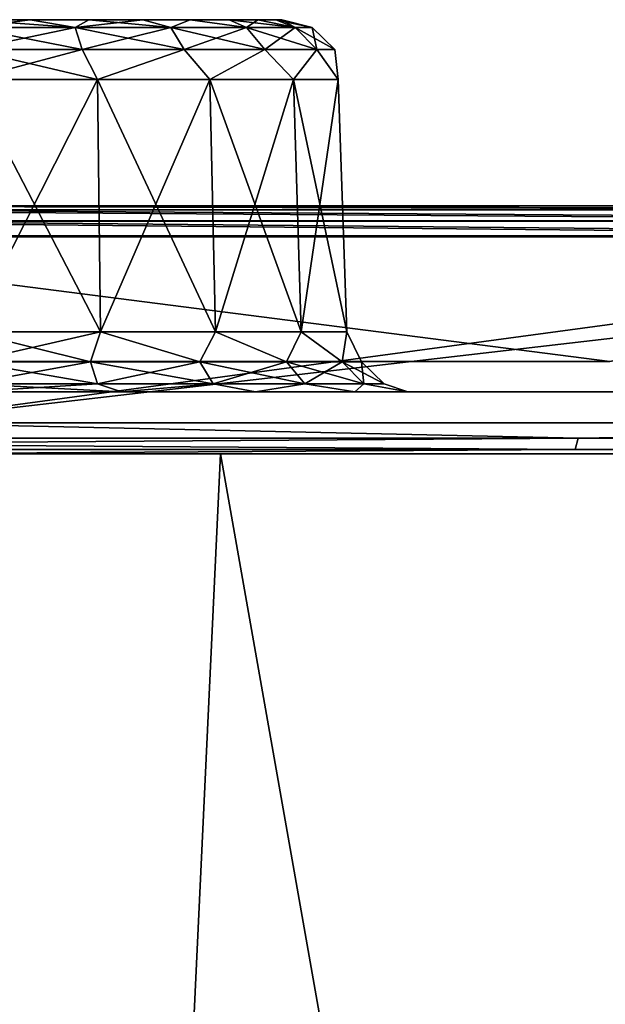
# Model space of a CAD drawing. Header units: millimetres. Extents: x -125 to 125, y -51 to 12.
# Tile 44 of 58: x 28.91 to 33.63, y 4.56 to 12.5. Entities that reach past the tile are written whole.
import ezdxf

# ---------------------------------------------------------------- set-up
doc = ezdxf.new("R2010")
doc.units = ezdxf.units.MM
doc.header["$LTSCALE"] = 65.185185
for name, color, linetype in [('1', 7, 'CONTINUOUS'), ('10', 7, 'CONTINUOUS'), ('117', 7, 'CONTINUOUS'), ('118', 7, 'CONTINUOUS'), ('2', 7, 'CONTINUOUS'), ('23', 7, 'CONTINUOUS'), ('3', 7, 'CONTINUOUS'), ('33', 7, 'CONTINUOUS'), ('34', 7, 'CONTINUOUS'), ('4', 7, 'CONTINUOUS'), ('44', 7, 'CONTINUOUS'), ('57', 7, 'CONTINUOUS'), ('79', 7, 'CONTINUOUS'), ('80', 7, 'CONTINUOUS'), ('83', 7, 'CONTINUOUS'), ('85', 7, 'CONTINUOUS'), ('92', 7, 'CONTINUOUS')]:
    doc.layers.add(name, color=color, linetype=linetype)

msp = doc.modelspace()

# ---------------------------------------------------------------- linework, layer by layer
at = {"layer": '1', "linetype": 'Continuous'}
for points in [[(27.4376, 11, -121.8512), (-40.7359, 11, -118.0725), (40.7359, 11, -118.0725), (27.4376, 11, -121.8512)], [(40.7359, 11, -118.0725), (-40.7359, 11, -118.0725), (0, 11, -117.6435), (40.7359, 11, -118.0725)], [(-27.382, 11, 121.6075), (40.6533, 11, 117.8366), (-40.6533, 11, 117.8366), (-27.382, 11, 121.6075)], [(-40.6533, 11, 117.8366), (40.6533, 11, 117.8366), (0, 11, 117.6435), (-40.6533, 11, 117.8366)], [(27.3821, 11, 121.6075), (40.6533, 11, 117.8366), (-27.382, 11, 121.6075), (27.3821, 11, 121.6075)], [(12.9906, 11, -116.9241), (40.7359, 11, -118.0725), (0, 11, -117.6435), (12.9906, 11, -116.9241)], [(0, 11, 117.6435), (40.6533, 11, 117.8366), (12.9907, 11, 116.9241), (0, 11, 117.6435)], [(25.8224, 11, -114.7746), (40.7359, 11, -118.0725), (12.9906, 11, -116.9241), (25.8224, 11, -114.7746)], [(40.6533, 11, 117.8366), (53.4265, 11, 112.6222), (12.9907, 11, 116.9241), (40.6533, 11, 117.8366)], [(12.9907, 11, 116.9241), (53.4265, 11, 112.6222), (25.8225, 11, 114.7746), (12.9907, 11, 116.9241)], [(38.3384, 11, -111.2212), (53.535, 11, -112.8474), (25.8224, 11, -114.7746), (38.3384, 11, -111.2212)], [(53.535, 11, -112.8474), (40.7359, 11, -118.0725), (25.8224, 11, -114.7746), (53.535, 11, -112.8474)], [(25.8225, 11, 114.7746), (53.4265, 11, 112.6222), (38.3385, 11, 111.2212), (25.8225, 11, 114.7746)]]:
    msp.add_3dface(points, dxfattribs=at)
at = {"layer": '10', "linetype": 'Continuous'}
for points in [[(28.5, 12.5, 28.3385), (28.5, 12.5, 33.3728), (28.991, 12.5, 33.3245), (28.5, 12.5, 28.3385)], [(28.991, 12.5, 28.3868), (28.5, 12.5, 28.3385), (28.991, 12.5, 33.3245), (28.991, 12.5, 28.3868)], [(29.4632, 12.5, 28.5301), (28.991, 12.5, 28.3868), (29.4632, 12.5, 33.1812), (29.4632, 12.5, 28.5301)], [(29.4632, 12.5, 33.1812), (28.991, 12.5, 28.3868), (28.991, 12.5, 33.3245), (29.4632, 12.5, 33.1812)], [(29.8984, 12.5, 28.7627), (29.4632, 12.5, 28.5301), (29.8984, 12.5, 32.9486), (29.8984, 12.5, 28.7627)], [(29.8984, 12.5, 32.9486), (29.4632, 12.5, 28.5301), (29.4632, 12.5, 33.1812), (29.8984, 12.5, 32.9486)], [(30.2799, 12.5, 32.6356), (29.8984, 12.5, 28.7627), (29.8984, 12.5, 32.9486), (30.2799, 12.5, 32.6356)], [(30.2799, 12.5, 29.0757), (29.8984, 12.5, 28.7627), (30.2799, 12.5, 32.6356), (30.2799, 12.5, 29.0757)], [(30.5929, 12.5, 32.2541), (30.2799, 12.5, 29.0757), (30.2799, 12.5, 32.6356), (30.5929, 12.5, 32.2541)], [(30.5929, 12.5, 29.4571), (30.2799, 12.5, 29.0757), (30.5929, 12.5, 32.2541), (30.5929, 12.5, 29.4571)], [(30.8255, 12.5, 31.8189), (30.5929, 12.5, 29.4571), (30.5929, 12.5, 32.2541), (30.8255, 12.5, 31.8189)], [(30.8255, 12.5, 29.8923), (30.5929, 12.5, 29.4571), (30.8255, 12.5, 31.8189), (30.8255, 12.5, 29.8923)], [(30.9688, 12.5, 31.3467), (30.8255, 12.5, 29.8923), (30.8255, 12.5, 31.8189), (30.9688, 12.5, 31.3467)], [(30.9688, 12.5, 30.3646), (30.8255, 12.5, 29.8923), (30.9688, 12.5, 31.3467), (30.9688, 12.5, 30.3646)], [(31.0172, 12.5, 30.8556), (30.9688, 12.5, 30.3646), (30.9688, 12.5, 31.3467), (31.0172, 12.5, 30.8556)]]:
    msp.add_3dface(points, dxfattribs=at)
at = {"layer": '117', "color": 1, "linetype": 'Continuous'}
for points in [[(27.6986, -51.02, 121.3553), (41.1118, -51.02, 117.491), (27.8151, 9, 121.866), (27.6986, -51.02, 121.3553)], [(27.8151, 9, 121.866), (41.1118, -51.02, 117.491), (41.2848, 9, 117.9854), (27.8151, 9, 121.866)]]:
    msp.add_3dface(points, dxfattribs=at)
at = {"layer": '118', "color": 1, "linetype": 'Continuous'}
for points in [[(30.5242, 9, -121.2158), (27.6986, -51.02, -121.3553), (16.9904, 9, -123.8399), (30.5242, 9, -121.2158)], [(41.1118, -51.02, -117.491), (27.6986, -51.02, -121.3553), (30.5242, 9, -121.2158), (41.1118, -51.02, -117.491)], [(43.6866, 9, -117.1174), (41.1118, -51.02, -117.491), (30.5242, 9, -121.2158), (43.6866, 9, -117.1174)]]:
    msp.add_3dface(points, dxfattribs=at)
at = {"layer": '2', "linetype": 'Continuous'}
for points in [[(-116.3253, 9.5, 13.5962), (117.1172, 9.5), (-117.1172, 9.5), (-116.3253, 9.5, 13.5962)], [(-117.1172, 9.5), (117.1172, 9.5), (116.3253, 9.5, -13.5962), (-117.1172, 9.5)], [(-116.3253, 9.5, -13.5962), (-117.1172, 9.5), (116.3253, 9.5, -13.5962), (-116.3253, 9.5, -13.5962)], [(-113.9603, 9.5, 27.0088), (116.3253, 9.5, 13.5962), (-116.3253, 9.5, 13.5962), (-113.9603, 9.5, 27.0088)], [(116.3253, 9.5, 13.5962), (117.1172, 9.5), (-116.3253, 9.5, 13.5962), (116.3253, 9.5, 13.5962)], [(-113.9603, 9.5, -27.0088), (-116.3253, 9.5, -13.5962), (113.9603, 9.5, -27.0088), (-113.9603, 9.5, -27.0088)], [(113.9603, 9.5, -27.0088), (-116.3253, 9.5, -13.5962), (116.3253, 9.5, -13.5962), (113.9603, 9.5, -27.0088)], [(-110.0542, 9.5, 40.0562), (113.9603, 9.5, 27.0088), (-113.9603, 9.5, 27.0088), (-110.0542, 9.5, 40.0562)], [(113.9603, 9.5, 27.0088), (116.3253, 9.5, 13.5962), (-113.9603, 9.5, 27.0088), (113.9603, 9.5, 27.0088)], [(110.0542, 9.5, -40.0562), (-113.9603, 9.5, -27.0088), (113.9603, 9.5, -27.0088), (110.0542, 9.5, -40.0562)], [(-110.0542, 9.5, -40.0562), (-113.9603, 9.5, -27.0088), (110.0542, 9.5, -40.0562), (-110.0542, 9.5, -40.0562)], [(110.0542, 9.5, 40.0562), (113.9603, 9.5, 27.0088), (-110.0542, 9.5, 40.0562), (110.0542, 9.5, 40.0562)], [(-104.6598, 9.5, 52.5619), (110.0542, 9.5, 40.0562), (-110.0542, 9.5, 40.0562), (-104.6598, 9.5, 52.5619)], [(104.6598, 9.5, -52.5619), (-110.0542, 9.5, -40.0562), (110.0542, 9.5, -40.0562), (104.6598, 9.5, -52.5619)], [(-104.6598, 9.5, -52.5619), (-110.0542, 9.5, -40.0562), (104.6598, 9.5, -52.5619), (-104.6598, 9.5, -52.5619)], [(104.6598, 9.5, 52.5619), (110.0542, 9.5, 40.0562), (-104.6598, 9.5, 52.5619), (104.6598, 9.5, 52.5619)], [(-97.8501, 9.5, 64.3568), (104.6598, 9.5, 52.5619), (-104.6598, 9.5, 52.5619), (-97.8501, 9.5, 64.3568)], [(97.8501, 9.5, -64.3568), (-104.6598, 9.5, -52.5619), (104.6598, 9.5, -52.5619), (97.8501, 9.5, -64.3568)], [(-97.8501, 9.5, -64.3568), (-104.6598, 9.5, -52.5619), (97.8501, 9.5, -64.3568), (-97.8501, 9.5, -64.3568)], [(97.8501, 9.5, 64.3568), (104.6598, 9.5, 52.5619), (-97.8501, 9.5, 64.3568), (97.8501, 9.5, 64.3568)], [(-89.7171, 9.5, 75.2814), (97.8501, 9.5, 64.3568), (-97.8501, 9.5, 64.3568), (-89.7171, 9.5, 75.2814)], [(89.7171, 9.5, -75.2814), (-97.8501, 9.5, -64.3568), (97.8501, 9.5, -64.3568), (89.7171, 9.5, -75.2814)], [(-89.7171, 9.5, -75.2814), (-97.8501, 9.5, -64.3568), (89.7171, 9.5, -75.2814), (-89.7171, 9.5, -75.2814)], [(89.7171, 9.5, 75.2814), (97.8501, 9.5, 64.3568), (-89.7171, 9.5, 75.2814), (89.7171, 9.5, 75.2814)], [(80.3708, 9.5, -85.1879), (-89.7171, 9.5, -75.2814), (89.7171, 9.5, -75.2814), (80.3708, 9.5, -85.1879)], [(-80.3708, 9.5, -85.1879), (-89.7171, 9.5, -75.2814), (80.3708, 9.5, -85.1879), (-80.3708, 9.5, -85.1879)], [(-80.3708, 9.5, 85.1879), (89.7171, 9.5, 75.2814), (-89.7171, 9.5, 75.2814), (-80.3708, 9.5, 85.1879)], [(69.9376, 9.5, -93.9423), (-80.3708, 9.5, -85.1879), (80.3708, 9.5, -85.1879), (69.9376, 9.5, -93.9423)], [(-69.9376, 9.5, -93.9423), (-80.3708, 9.5, -85.1879), (69.9376, 9.5, -93.9423), (-69.9376, 9.5, -93.9423)], [(-69.9376, 9.5, 93.9423), (80.3708, 9.5, 85.1879), (-80.3708, 9.5, 85.1879), (-69.9376, 9.5, 93.9423)], [(80.3708, 9.5, 85.1879), (89.7171, 9.5, 75.2814), (-80.3708, 9.5, 85.1879), (80.3708, 9.5, 85.1879)], [(-58.5587, 9.5, -101.4264), (-69.9376, 9.5, -93.9423), (58.5587, 9.5, -101.4264), (-58.5587, 9.5, -101.4264)], [(58.5587, 9.5, -101.4264), (-69.9376, 9.5, -93.9423), (69.9376, 9.5, -93.9423), (58.5587, 9.5, -101.4264)], [(69.9376, 9.5, 93.9423), (80.3708, 9.5, 85.1879), (-69.9376, 9.5, 93.9423), (69.9376, 9.5, 93.9423)], [(-58.5587, 9.5, 101.4264), (69.9376, 9.5, 93.9423), (-69.9376, 9.5, 93.9423), (-58.5587, 9.5, 101.4264)], [(46.3878, 9.5, -107.5389), (-58.5587, 9.5, -101.4264), (58.5587, 9.5, -101.4264), (46.3878, 9.5, -107.5389)], [(-46.3878, 9.5, -107.5389), (-58.5587, 9.5, -101.4264), (46.3878, 9.5, -107.5389), (-46.3878, 9.5, -107.5389)], [(58.5587, 9.5, 101.4264), (69.9376, 9.5, 93.9423), (-58.5587, 9.5, 101.4264), (58.5587, 9.5, 101.4264)], [(-46.3878, 9.5, 107.5389), (58.5587, 9.5, 101.4264), (-58.5587, 9.5, 101.4264), (-46.3878, 9.5, 107.5389)], [(33.5896, 9.5, -112.197), (-46.3878, 9.5, -107.5389), (46.3878, 9.5, -107.5389), (33.5896, 9.5, -112.197)], [(-33.5896, 9.5, -112.197), (-46.3878, 9.5, -107.5389), (33.5896, 9.5, -112.197), (-33.5896, 9.5, -112.197)], [(46.3878, 9.5, 107.5389), (58.5587, 9.5, 101.4264), (-46.3878, 9.5, 107.5389), (46.3878, 9.5, 107.5389)], [(-33.5896, 9.5, 112.197), (46.3878, 9.5, 107.5389), (-46.3878, 9.5, 107.5389), (-33.5896, 9.5, 112.197)], [(20.3372, 9.5, -115.3379), (-33.5896, 9.5, -112.197), (33.5896, 9.5, -112.197), (20.3372, 9.5, -115.3379)], [(-20.3372, 9.5, 115.3379), (33.5896, 9.5, 112.197), (-33.5896, 9.5, 112.197), (-20.3372, 9.5, 115.3379)], [(33.5896, 9.5, 112.197), (46.3878, 9.5, 107.5389), (-33.5896, 9.5, 112.197), (33.5896, 9.5, 112.197)], [(20.3372, 9.5, 115.3379), (33.5896, 9.5, 112.197), (-20.3372, 9.5, 115.3379), (20.3372, 9.5, 115.3379)]]:
    msp.add_3dface(points, dxfattribs=at)
at = {"layer": '23', "linetype": 'Continuous'}
for points in [[(29.5318, 12.0174, 33.6906), (28.5, 12.0174, 33.8725), (29.5561, 9.9826, 33.7573), (29.5318, 12.0174, 33.6906)], [(29.5561, 9.9826, 33.7573), (28.5, 12.0174, 33.8725), (28.5, 9.9826, 33.9436), (29.5561, 9.9826, 33.7573)], [(28.5, 9.9826, 27.7677), (29.5318, 12.0174, 28.0207), (29.5561, 9.9826, 27.954), (28.5, 9.9826, 27.7677)], [(28.5, 12.0174, 27.8388), (29.5318, 12.0174, 28.0207), (28.5, 9.9826, 27.7677), (28.5, 12.0174, 27.8388)], [(30.4392, 12.0174, 33.1667), (29.5318, 12.0174, 33.6906), (30.4849, 9.9826, 33.2211), (30.4392, 12.0174, 33.1667)], [(30.4849, 9.9826, 33.2211), (29.5318, 12.0174, 33.6906), (29.5561, 9.9826, 33.7573), (30.4849, 9.9826, 33.2211)], [(29.5318, 12.0174, 28.0207), (30.4392, 12.0174, 28.5446), (29.5561, 9.9826, 27.954), (29.5318, 12.0174, 28.0207)], [(29.5561, 9.9826, 27.954), (30.4392, 12.0174, 28.5446), (30.4849, 9.9826, 28.4902), (29.5561, 9.9826, 27.954)], [(31.1127, 12.0174, 32.3641), (30.4392, 12.0174, 33.1667), (31.1742, 9.9826, 32.3996), (31.1127, 12.0174, 32.3641)], [(31.1742, 9.9826, 32.3996), (30.4392, 12.0174, 33.1667), (30.4849, 9.9826, 33.2211), (31.1742, 9.9826, 32.3996)], [(30.4392, 12.0174, 28.5446), (31.1127, 12.0174, 29.3472), (30.4849, 9.9826, 28.4902), (30.4392, 12.0174, 28.5446)], [(30.4849, 9.9826, 28.4902), (31.1127, 12.0174, 29.3472), (31.1742, 9.9826, 29.3117), (30.4849, 9.9826, 28.4902)], [(31.541, 9.9826, 31.3919), (31.1127, 12.0174, 32.3641), (31.1742, 9.9826, 32.3996), (31.541, 9.9826, 31.3919)], [(31.471, 12.0174, 31.3795), (31.1127, 12.0174, 32.3641), (31.541, 9.9826, 31.3919), (31.471, 12.0174, 31.3795)], [(31.1127, 12.0174, 29.3472), (31.471, 12.0174, 30.3318), (31.1742, 9.9826, 29.3117), (31.1127, 12.0174, 29.3472)], [(31.1742, 9.9826, 29.3117), (31.471, 12.0174, 30.3318), (31.541, 9.9826, 30.3194), (31.1742, 9.9826, 29.3117)], [(31.541, 9.9826, 30.3194), (31.471, 12.0174, 31.3795), (31.541, 9.9826, 31.3919), (31.541, 9.9826, 30.3194)], [(31.471, 12.0174, 30.3318), (31.471, 12.0174, 31.3795), (31.541, 9.9826, 30.3194), (31.471, 12.0174, 30.3318)]]:
    msp.add_3dface(points, dxfattribs=at)
at = {"layer": '3', "linetype": 'Continuous'}
for points in [[(27.4376, 11, -121.8512), (40.7359, 11, -118.0725), (27.7933, 9.25, -121.7706), (27.4376, 11, -121.8512)], [(27.7933, 9.25, -121.7706), (40.7359, 11, -118.0725), (41.2526, 9.25, -117.893), (27.7933, 9.25, -121.7706)]]:
    msp.add_3dface(points, dxfattribs=at)
at = {"layer": '33', "linetype": 'Continuous'}
for points in [[(20.3806, 9.7435, -115.584), (33.6613, 9.7435, -112.4364), (25.7614, 10.7565, -114.5322), (20.3806, 9.7435, -115.584)], [(25.7614, 10.7565, -114.5322), (33.6613, 9.7435, -112.4364), (38.2479, 10.7565, -110.9881), (25.7614, 10.7565, -114.5322)]]:
    msp.add_3dface(points, dxfattribs=at)
at = {"layer": '34', "linetype": 'Continuous'}
for points in [[(20.3806, 9.7435, 115.584), (25.7614, 10.7565, 114.5322), (33.6613, 9.7435, 112.4364), (20.3806, 9.7435, 115.584)], [(25.7614, 10.7565, 114.5322), (38.2479, 10.7565, 110.9881), (33.6613, 9.7435, 112.4364), (25.7614, 10.7565, 114.5322)]]:
    msp.add_3dface(points, dxfattribs=at)
at = {"layer": '4', "linetype": 'Continuous'}
for points in [[(27.4335, 10.75, 121.8521), (27.7933, 9.25, 121.7706), (40.7298, 10.75, 118.0746), (27.4335, 10.75, 121.8521)], [(27.7933, 9.25, 121.7706), (41.2526, 9.25, 117.893), (40.7298, 10.75, 118.0746), (27.7933, 9.25, 121.7706)]]:
    msp.add_3dface(points, dxfattribs=at)
at = {"layer": '44', "linetype": 'Continuous'}
for points in [[(28.5, 12.436, 28.0938), (28.991, 12.5, 28.3868), (29.3535, 12.436, 28.2289), (28.5, 12.436, 28.0938)], [(28.5, 12.5, 33.3728), (28.5, 12.436, 33.6175), (29.3535, 12.436, 33.4823), (28.5, 12.5, 33.3728)], [(28.5, 12.5, 28.3385), (28.991, 12.5, 28.3868), (28.5, 12.436, 28.0938), (28.5, 12.5, 28.3385)], [(28.991, 12.5, 33.3245), (28.5, 12.5, 33.3728), (29.3535, 12.436, 33.4823), (28.991, 12.5, 33.3245)], [(29.4632, 12.5, 33.1812), (28.991, 12.5, 33.3245), (29.3535, 12.436, 33.4823), (29.4632, 12.5, 33.1812)], [(28.991, 12.5, 28.3868), (29.4632, 12.5, 28.5301), (29.3535, 12.436, 28.2289), (28.991, 12.5, 28.3868)], [(29.3535, 12.436, 28.2289), (29.8984, 12.5, 28.7627), (30.1234, 12.436, 28.6212), (29.3535, 12.436, 28.2289)], [(30.1234, 12.436, 33.0901), (29.4632, 12.5, 33.1812), (29.3535, 12.436, 33.4823), (30.1234, 12.436, 33.0901)], [(29.4632, 12.5, 28.5301), (29.8984, 12.5, 28.7627), (29.3535, 12.436, 28.2289), (29.4632, 12.5, 28.5301)], [(29.8984, 12.5, 32.9486), (29.4632, 12.5, 33.1812), (30.1234, 12.436, 33.0901), (29.8984, 12.5, 32.9486)], [(29.8984, 12.5, 28.7627), (30.2799, 12.5, 29.0757), (30.1234, 12.436, 28.6212), (29.8984, 12.5, 28.7627)], [(30.2799, 12.5, 32.6356), (29.8984, 12.5, 32.9486), (30.1234, 12.436, 33.0901), (30.2799, 12.5, 32.6356)], [(30.1234, 12.436, 28.6212), (30.2799, 12.5, 29.0757), (30.7344, 12.436, 29.2323), (30.1234, 12.436, 28.6212)], [(30.7344, 12.436, 32.479), (30.2799, 12.5, 32.6356), (30.1234, 12.436, 33.0901), (30.7344, 12.436, 32.479)], [(30.2799, 12.5, 29.0757), (30.5929, 12.5, 29.4571), (30.7344, 12.436, 29.2323), (30.2799, 12.5, 29.0757)], [(30.5929, 12.5, 32.2541), (30.2799, 12.5, 32.6356), (30.7344, 12.436, 32.479), (30.5929, 12.5, 32.2541)], [(30.5929, 12.5, 29.4571), (30.8255, 12.5, 29.8923), (30.7344, 12.436, 29.2323), (30.5929, 12.5, 29.4571)], [(30.8255, 12.5, 31.8189), (30.5929, 12.5, 32.2541), (31.1267, 12.436, 31.7091), (30.8255, 12.5, 31.8189)], [(31.1267, 12.436, 31.7091), (30.5929, 12.5, 32.2541), (30.7344, 12.436, 32.479), (31.1267, 12.436, 31.7091)], [(30.7344, 12.436, 29.2323), (30.8255, 12.5, 29.8923), (31.1267, 12.436, 30.0022), (30.7344, 12.436, 29.2323)], [(30.8255, 12.5, 29.8923), (30.9688, 12.5, 30.3646), (31.1267, 12.436, 30.0022), (30.8255, 12.5, 29.8923)], [(30.9688, 12.5, 31.3467), (30.8255, 12.5, 31.8189), (31.1267, 12.436, 31.7091), (30.9688, 12.5, 31.3467)], [(30.9688, 12.5, 30.3646), (31.0172, 12.5, 30.8556), (31.1267, 12.436, 30.0022), (30.9688, 12.5, 30.3646)], [(31.0172, 12.5, 30.8556), (30.9688, 12.5, 31.3467), (31.2619, 12.436, 30.8556), (31.0172, 12.5, 30.8556)], [(31.2619, 12.436, 30.8556), (30.9688, 12.5, 31.3467), (31.1267, 12.436, 31.7091), (31.2619, 12.436, 30.8556)], [(31.1267, 12.436, 30.0022), (31.0172, 12.5, 30.8556), (31.2619, 12.436, 30.8556), (31.1267, 12.436, 30.0022)], [(28.5, 12.436, 33.6175), (28.5, 12.26, 33.7999), (29.4098, 12.26, 33.6558), (28.5, 12.436, 33.6175)], [(28.5, 12.26, 27.9114), (28.5, 12.436, 28.0938), (29.3535, 12.436, 28.2289), (28.5, 12.26, 27.9114)], [(28.5, 12.26, 27.9114), (29.3535, 12.436, 28.2289), (29.4098, 12.26, 28.0555), (28.5, 12.26, 27.9114)], [(29.3535, 12.436, 33.4823), (28.5, 12.436, 33.6175), (29.4098, 12.26, 33.6558), (29.3535, 12.436, 33.4823)], [(30.1234, 12.436, 33.0901), (29.3535, 12.436, 33.4823), (30.2306, 12.26, 33.2376), (30.1234, 12.436, 33.0901)], [(30.2306, 12.26, 33.2376), (29.3535, 12.436, 33.4823), (29.4098, 12.26, 33.6558), (30.2306, 12.26, 33.2376)], [(29.3535, 12.436, 28.2289), (30.1234, 12.436, 28.6212), (29.4098, 12.26, 28.0555), (29.3535, 12.436, 28.2289)], [(29.4098, 12.26, 28.0555), (30.1234, 12.436, 28.6212), (30.2306, 12.26, 28.4737), (29.4098, 12.26, 28.0555)], [(30.7344, 12.436, 32.479), (30.1234, 12.436, 33.0901), (30.8819, 12.26, 32.5862), (30.7344, 12.436, 32.479)], [(30.8819, 12.26, 32.5862), (30.1234, 12.436, 33.0901), (30.2306, 12.26, 33.2376), (30.8819, 12.26, 32.5862)], [(30.1234, 12.436, 28.6212), (30.7344, 12.436, 29.2323), (30.2306, 12.26, 28.4737), (30.1234, 12.436, 28.6212)], [(30.2306, 12.26, 28.4737), (30.7344, 12.436, 29.2323), (30.8819, 12.26, 29.1251), (30.2306, 12.26, 28.4737)], [(31.3001, 12.26, 31.7655), (30.7344, 12.436, 32.479), (30.8819, 12.26, 32.5862), (31.3001, 12.26, 31.7655)], [(31.1267, 12.436, 31.7091), (30.7344, 12.436, 32.479), (31.3001, 12.26, 31.7655), (31.1267, 12.436, 31.7091)], [(30.7344, 12.436, 29.2323), (31.1267, 12.436, 30.0022), (30.8819, 12.26, 29.1251), (30.7344, 12.436, 29.2323)], [(30.8819, 12.26, 29.1251), (31.1267, 12.436, 30.0022), (31.3001, 12.26, 29.9458), (30.8819, 12.26, 29.1251)], [(31.4442, 12.26, 30.8556), (31.1267, 12.436, 31.7091), (31.3001, 12.26, 31.7655), (31.4442, 12.26, 30.8556)], [(31.1267, 12.436, 30.0022), (31.2619, 12.436, 30.8556), (31.3001, 12.26, 29.9458), (31.1267, 12.436, 30.0022)], [(31.2619, 12.436, 30.8556), (31.1267, 12.436, 31.7091), (31.4442, 12.26, 30.8556), (31.2619, 12.436, 30.8556)], [(31.3001, 12.26, 29.9458), (31.2619, 12.436, 30.8556), (31.4442, 12.26, 30.8556), (31.3001, 12.26, 29.9458)], [(29.5318, 12.0174, 28.0207), (28.5, 12.0174, 27.8388), (29.4098, 12.26, 28.0555), (29.5318, 12.0174, 28.0207)], [(28.5, 12.0174, 27.8388), (28.5, 12.26, 27.9114), (29.4098, 12.26, 28.0555), (28.5, 12.0174, 27.8388)], [(28.5, 12.0174, 33.8725), (29.5318, 12.0174, 33.6906), (28.5, 12.26, 33.7999), (28.5, 12.0174, 33.8725)], [(28.5, 12.26, 33.7999), (29.5318, 12.0174, 33.6906), (29.4098, 12.26, 33.6558), (28.5, 12.26, 33.7999)], [(29.5318, 12.0174, 28.0207), (29.4098, 12.26, 28.0555), (30.2306, 12.26, 28.4737), (29.5318, 12.0174, 28.0207)], [(29.5318, 12.0174, 33.6906), (30.2306, 12.26, 33.2376), (29.4098, 12.26, 33.6558), (29.5318, 12.0174, 33.6906)], [(30.4392, 12.0174, 28.5446), (29.5318, 12.0174, 28.0207), (30.2306, 12.26, 28.4737), (30.4392, 12.0174, 28.5446)], [(29.5318, 12.0174, 33.6906), (30.4392, 12.0174, 33.1667), (30.2306, 12.26, 33.2376), (29.5318, 12.0174, 33.6906)], [(30.4392, 12.0174, 28.5446), (30.2306, 12.26, 28.4737), (30.8819, 12.26, 29.1251), (30.4392, 12.0174, 28.5446)], [(30.4392, 12.0174, 33.1667), (30.8819, 12.26, 32.5862), (30.2306, 12.26, 33.2376), (30.4392, 12.0174, 33.1667)], [(30.4392, 12.0174, 33.1667), (31.1127, 12.0174, 32.3641), (30.8819, 12.26, 32.5862), (30.4392, 12.0174, 33.1667)], [(31.1127, 12.0174, 29.3472), (30.4392, 12.0174, 28.5446), (30.8819, 12.26, 29.1251), (31.1127, 12.0174, 29.3472)], [(31.1127, 12.0174, 29.3472), (30.8819, 12.26, 29.1251), (31.3001, 12.26, 29.9458), (31.1127, 12.0174, 29.3472)], [(31.1127, 12.0174, 32.3641), (31.3001, 12.26, 31.7655), (30.8819, 12.26, 32.5862), (31.1127, 12.0174, 32.3641)], [(31.471, 12.0174, 30.3318), (31.1127, 12.0174, 29.3472), (31.3001, 12.26, 29.9458), (31.471, 12.0174, 30.3318)], [(31.1127, 12.0174, 32.3641), (31.471, 12.0174, 31.3795), (31.3001, 12.26, 31.7655), (31.1127, 12.0174, 32.3641)], [(31.471, 12.0174, 31.3795), (31.4442, 12.26, 30.8556), (31.3001, 12.26, 31.7655), (31.471, 12.0174, 31.3795)], [(31.471, 12.0174, 30.3318), (31.3001, 12.26, 29.9458), (31.4442, 12.26, 30.8556), (31.471, 12.0174, 30.3318)], [(31.471, 12.0174, 31.3795), (31.471, 12.0174, 30.3318), (31.4442, 12.26, 30.8556), (31.471, 12.0174, 31.3795)]]:
    msp.add_3dface(points, dxfattribs=at)
at = {"layer": '57', "linetype": 'Continuous'}
for points in [[(28.5, 9.9826, 33.9436), (28.5, 9.74, 34.0162), (29.4767, 9.74, 33.8615), (28.5, 9.9826, 33.9436)], [(29.5561, 9.9826, 33.7573), (28.5, 9.9826, 33.9436), (29.4767, 9.74, 33.8615), (29.5561, 9.9826, 33.7573)], [(29.5561, 9.9826, 27.954), (29.4767, 9.74, 27.8498), (28.5, 9.74, 27.6951), (29.5561, 9.9826, 27.954)], [(28.5, 9.9826, 27.7677), (29.5561, 9.9826, 27.954), (28.5, 9.74, 27.6951), (28.5, 9.9826, 27.7677)], [(29.5561, 9.9826, 33.7573), (29.4767, 9.74, 33.8615), (30.3577, 9.74, 33.4126), (29.5561, 9.9826, 33.7573)], [(29.5561, 9.9826, 27.954), (30.3577, 9.74, 28.2987), (29.4767, 9.74, 27.8498), (29.5561, 9.9826, 27.954)], [(30.4849, 9.9826, 33.2211), (29.5561, 9.9826, 33.7573), (30.3577, 9.74, 33.4126), (30.4849, 9.9826, 33.2211)], [(29.5561, 9.9826, 27.954), (30.4849, 9.9826, 28.4902), (30.3577, 9.74, 28.2987), (29.5561, 9.9826, 27.954)], [(30.4849, 9.9826, 28.4902), (31.0569, 9.74, 28.9979), (30.3577, 9.74, 28.2987), (30.4849, 9.9826, 28.4902)], [(30.4849, 9.9826, 33.2211), (30.3577, 9.74, 33.4126), (31.0569, 9.74, 32.7134), (30.4849, 9.9826, 33.2211)], [(31.1742, 9.9826, 32.3996), (30.4849, 9.9826, 33.2211), (31.0569, 9.74, 32.7134), (31.1742, 9.9826, 32.3996)], [(30.4849, 9.9826, 28.4902), (31.1742, 9.9826, 29.3117), (31.0569, 9.74, 28.9979), (30.4849, 9.9826, 28.4902)], [(31.1742, 9.9826, 29.3117), (31.5058, 9.74, 29.879), (31.0569, 9.74, 28.9979), (31.1742, 9.9826, 29.3117)], [(31.1742, 9.9826, 32.3996), (31.0569, 9.74, 32.7134), (31.5058, 9.74, 31.8323), (31.1742, 9.9826, 32.3996)], [(31.1742, 9.9826, 29.3117), (31.541, 9.9826, 30.3194), (31.5058, 9.74, 29.879), (31.1742, 9.9826, 29.3117)], [(31.541, 9.9826, 31.3919), (31.1742, 9.9826, 32.3996), (31.5058, 9.74, 31.8323), (31.541, 9.9826, 31.3919)], [(31.541, 9.9826, 31.3919), (31.5058, 9.74, 31.8323), (31.6605, 9.74, 30.8556), (31.541, 9.9826, 31.3919)], [(31.541, 9.9826, 30.3194), (31.6605, 9.74, 30.8556), (31.5058, 9.74, 29.879), (31.541, 9.9826, 30.3194)], [(31.541, 9.9826, 30.3194), (31.541, 9.9826, 31.3919), (31.6605, 9.74, 30.8556), (31.541, 9.9826, 30.3194)], [(28.5, 9.74, 34.0162), (29.533, 9.564, 34.0349), (29.4767, 9.74, 33.8615), (28.5, 9.74, 34.0162)], [(28.5, 9.564, 34.1985), (29.533, 9.564, 34.0349), (28.5, 9.74, 34.0162), (28.5, 9.564, 34.1985)], [(29.533, 9.564, 27.6764), (28.5, 9.564, 27.5128), (29.4767, 9.74, 27.8498), (29.533, 9.564, 27.6764)], [(29.4767, 9.74, 27.8498), (28.5, 9.564, 27.5128), (28.5, 9.74, 27.6951), (29.4767, 9.74, 27.8498)], [(29.4767, 9.74, 33.8615), (30.4649, 9.564, 33.5601), (30.3577, 9.74, 33.4126), (29.4767, 9.74, 33.8615)], [(29.533, 9.564, 34.0349), (30.4649, 9.564, 33.5601), (29.4767, 9.74, 33.8615), (29.533, 9.564, 34.0349)], [(30.3577, 9.74, 28.2987), (29.533, 9.564, 27.6764), (29.4767, 9.74, 27.8498), (30.3577, 9.74, 28.2987)], [(30.4649, 9.564, 28.1512), (29.533, 9.564, 27.6764), (30.3577, 9.74, 28.2987), (30.4649, 9.564, 28.1512)], [(30.4649, 9.564, 33.5601), (31.2045, 9.564, 32.8205), (30.3577, 9.74, 33.4126), (30.4649, 9.564, 33.5601)], [(30.3577, 9.74, 33.4126), (31.2045, 9.564, 32.8205), (31.0569, 9.74, 32.7134), (30.3577, 9.74, 33.4126)], [(31.0569, 9.74, 28.9979), (30.4649, 9.564, 28.1512), (30.3577, 9.74, 28.2987), (31.0569, 9.74, 28.9979)], [(31.2045, 9.564, 28.8907), (30.4649, 9.564, 28.1512), (31.0569, 9.74, 28.9979), (31.2045, 9.564, 28.8907)], [(31.2045, 9.564, 32.8205), (31.6793, 9.564, 31.8887), (31.0569, 9.74, 32.7134), (31.2045, 9.564, 32.8205)], [(31.5058, 9.74, 29.879), (31.2045, 9.564, 28.8907), (31.0569, 9.74, 28.9979), (31.5058, 9.74, 29.879)], [(31.0569, 9.74, 32.7134), (31.6793, 9.564, 31.8887), (31.5058, 9.74, 31.8323), (31.0569, 9.74, 32.7134)], [(31.6793, 9.564, 29.8226), (31.2045, 9.564, 28.8907), (31.5058, 9.74, 29.879), (31.6793, 9.564, 29.8226)], [(31.6793, 9.564, 31.8887), (31.8429, 9.564, 30.8556), (31.5058, 9.74, 31.8323), (31.6793, 9.564, 31.8887)], [(31.5058, 9.74, 31.8323), (31.8429, 9.564, 30.8556), (31.6605, 9.74, 30.8556), (31.5058, 9.74, 31.8323)], [(31.6605, 9.74, 30.8556), (31.6793, 9.564, 29.8226), (31.5058, 9.74, 29.879), (31.6605, 9.74, 30.8556)], [(31.8429, 9.564, 30.8556), (31.6793, 9.564, 29.8226), (31.6605, 9.74, 30.8556), (31.8429, 9.564, 30.8556)], [(29.533, 9.564, 34.0349), (28.5, 9.564, 34.1985), (29.7269, 9.5, 34.2269), (29.533, 9.564, 34.0349)], [(28.5, 9.564, 27.5128), (29.533, 9.564, 27.6764), (28.5, 9.5, 27.268), (28.5, 9.564, 27.5128)], [(28.5, 9.5, 27.268), (29.533, 9.564, 27.6764), (29.7269, 9.5, 27.4844), (28.5, 9.5, 27.268)], [(28.5, 9.564, 34.1985), (28.5, 9.5, 34.4433), (29.7269, 9.5, 34.2269), (28.5, 9.564, 34.1985)], [(30.4649, 9.564, 33.5601), (29.533, 9.564, 34.0349), (29.7269, 9.5, 34.2269), (30.4649, 9.564, 33.5601)], [(29.533, 9.564, 27.6764), (30.4649, 9.564, 28.1512), (29.7269, 9.5, 27.4844), (29.533, 9.564, 27.6764)], [(30.806, 9.5, 33.604), (30.4649, 9.564, 33.5601), (29.7269, 9.5, 34.2269), (30.806, 9.5, 33.604)], [(29.7269, 9.5, 27.4844), (30.4649, 9.564, 28.1512), (30.806, 9.5, 28.1073), (29.7269, 9.5, 27.4844)], [(31.2045, 9.564, 32.8205), (30.4649, 9.564, 33.5601), (30.806, 9.5, 33.604), (31.2045, 9.564, 32.8205)], [(30.4649, 9.564, 28.1512), (31.2045, 9.564, 28.8907), (30.806, 9.5, 28.1073), (30.4649, 9.564, 28.1512)], [(31.6069, 9.5, 32.6495), (31.2045, 9.564, 32.8205), (30.806, 9.5, 33.604), (31.6069, 9.5, 32.6495)], [(30.806, 9.5, 28.1073), (31.2045, 9.564, 28.8907), (31.6069, 9.5, 29.0618), (30.806, 9.5, 28.1073)], [(31.6793, 9.564, 31.8887), (31.2045, 9.564, 32.8205), (31.6069, 9.5, 32.6495), (31.6793, 9.564, 31.8887)], [(31.2045, 9.564, 28.8907), (31.6793, 9.564, 29.8226), (31.6069, 9.5, 29.0618), (31.2045, 9.564, 28.8907)], [(32.0331, 9.5, 31.4786), (31.6793, 9.564, 31.8887), (31.6069, 9.5, 32.6495), (32.0331, 9.5, 31.4786)], [(31.6069, 9.5, 29.0618), (31.6793, 9.564, 29.8226), (32.0331, 9.5, 30.2326), (31.6069, 9.5, 29.0618)], [(31.8429, 9.564, 30.8556), (31.6793, 9.564, 31.8887), (32.0331, 9.5, 31.4786), (31.8429, 9.564, 30.8556)], [(31.6793, 9.564, 29.8226), (31.8429, 9.564, 30.8556), (32.0331, 9.5, 30.2326), (31.6793, 9.564, 29.8226)], [(32.0331, 9.5, 30.2326), (31.8429, 9.564, 30.8556), (32.0331, 9.5, 31.4786), (32.0331, 9.5, 30.2326)]]:
    msp.add_3dface(points, dxfattribs=at)
at = {"layer": '79', "linetype": 'Continuous'}
for points in [[(33.4059, 9.1251, 120.3172), (27.7933, 9.25, 121.7706), (20.2015, 9.1251, 123.2237), (33.4059, 9.1251, 120.3172)], [(41.2526, 9.25, 117.893), (27.7933, 9.25, 121.7706), (33.4059, 9.1251, 120.3172), (41.2526, 9.25, 117.893)], [(46.2187, 9.1251, 116.0001), (41.2526, 9.25, 117.893), (33.4059, 9.1251, 120.3172), (46.2187, 9.1251, 116.0001)], [(33.3814, 9.0335, 120.229), (20.2015, 9.1251, 123.2237), (20.1867, 9.0335, 123.1334), (33.3814, 9.0335, 120.229)], [(33.4059, 9.1251, 120.3172), (20.2015, 9.1251, 123.2237), (33.3814, 9.0335, 120.229), (33.4059, 9.1251, 120.3172)], [(46.1848, 9.0335, 115.915), (33.4059, 9.1251, 120.3172), (33.3814, 9.0335, 120.229), (46.1848, 9.0335, 115.915)], [(46.2187, 9.1251, 116.0001), (33.4059, 9.1251, 120.3172), (46.1848, 9.0335, 115.915), (46.2187, 9.1251, 116.0001)], [(33.3814, 9.0335, 120.229), (20.1867, 9.0335, 123.1334), (27.7377, 9, 121.5268), (33.3814, 9.0335, 120.229)], [(41.17, 9, 117.657), (33.3814, 9.0335, 120.229), (27.7377, 9, 121.5268), (41.17, 9, 117.657)], [(46.1848, 9.0335, 115.915), (33.3814, 9.0335, 120.229), (41.17, 9, 117.657), (46.1848, 9.0335, 115.915)]]:
    msp.add_3dface(points, dxfattribs=at)
at = {"layer": '80', "linetype": 'Continuous'}
for points in [[(20.2015, 9.1251, -123.2237), (27.7933, 9.25, -121.7706), (33.4059, 9.1251, -120.3172), (20.2015, 9.1251, -123.2237)], [(27.7933, 9.25, -121.7706), (41.2526, 9.25, -117.893), (33.4059, 9.1251, -120.3172), (27.7933, 9.25, -121.7706)], [(33.4059, 9.1251, -120.3172), (41.2526, 9.25, -117.893), (46.2187, 9.1251, -116.0001), (33.4059, 9.1251, -120.3172)], [(20.2015, 9.1251, -123.2237), (33.4059, 9.1251, -120.3172), (20.1867, 9.0335, -123.1334), (20.2015, 9.1251, -123.2237)], [(20.1867, 9.0335, -123.1334), (33.4059, 9.1251, -120.3172), (33.3814, 9.0335, -120.229), (20.1867, 9.0335, -123.1334)], [(33.4059, 9.1251, -120.3172), (46.2187, 9.1251, -116.0001), (33.3814, 9.0335, -120.229), (33.4059, 9.1251, -120.3172)], [(33.3814, 9.0335, -120.229), (46.2187, 9.1251, -116.0001), (46.1848, 9.0335, -115.915), (33.3814, 9.0335, -120.229)], [(20.1867, 9.0335, -123.1334), (33.3814, 9.0335, -120.229), (27.7377, 9, -121.5268), (20.1867, 9.0335, -123.1334)], [(27.7377, 9, -121.5268), (33.3814, 9.0335, -120.229), (41.17, 9, -117.657), (27.7377, 9, -121.5268)], [(33.3814, 9.0335, -120.229), (46.1848, 9.0335, -115.915), (41.17, 9, -117.657), (33.3814, 9.0335, -120.229)]]:
    msp.add_3dface(points, dxfattribs=at)
at = {"layer": '83', "linetype": 'Continuous'}
for points in [[(25.7718, 10.8786, -114.5663), (38.2633, 10.8786, -111.0204), (25.7941, 10.9676, -114.6548), (25.7718, 10.8786, -114.5663)], [(25.8224, 11, -114.7746), (25.7941, 10.9676, -114.6548), (38.2963, 10.9676, -111.1055), (25.8224, 11, -114.7746)], [(25.7941, 10.9676, -114.6548), (38.2633, 10.8786, -111.0204), (38.2963, 10.9676, -111.1055), (25.7941, 10.9676, -114.6548)], [(38.3384, 11, -111.2212), (25.8224, 11, -114.7746), (38.2963, 10.9676, -111.1055), (38.3384, 11, -111.2212)], [(25.7614, 10.7565, -114.5322), (38.2479, 10.7565, -110.9881), (25.7718, 10.8786, -114.5663), (25.7614, 10.7565, -114.5322)], [(25.7718, 10.8786, -114.5663), (38.2479, 10.7565, -110.9881), (38.2633, 10.8786, -111.0204), (25.7718, 10.8786, -114.5663)]]:
    msp.add_3dface(points, dxfattribs=at)
at = {"layer": '85', "linetype": 'Continuous'}
for points in [[(38.2633, 10.8786, 111.0204), (25.7718, 10.8786, 114.5663), (25.7941, 10.9676, 114.6548), (38.2633, 10.8786, 111.0204)], [(25.8225, 11, 114.7746), (38.2963, 10.9676, 111.1056), (25.7941, 10.9676, 114.6548), (25.8225, 11, 114.7746)], [(38.2963, 10.9676, 111.1056), (38.2633, 10.8786, 111.0204), (25.7941, 10.9676, 114.6548), (38.2963, 10.9676, 111.1056)], [(25.8225, 11, 114.7746), (38.3385, 11, 111.2212), (38.2963, 10.9676, 111.1056), (25.8225, 11, 114.7746)], [(38.2479, 10.7565, 110.9881), (25.7614, 10.7565, 114.5322), (25.7718, 10.8786, 114.5663), (38.2479, 10.7565, 110.9881)], [(38.2633, 10.8786, 111.0204), (38.2479, 10.7565, 110.9881), (25.7718, 10.8786, 114.5663), (38.2633, 10.8786, 111.0204)]]:
    msp.add_3dface(points, dxfattribs=at)
at = {"layer": '92', "linetype": 'Continuous'}
for points in [[(27.3821, 11, 121.6075), (27.4095, 10.9666, 121.7293), (40.694, 10.9666, 117.9547), (27.3821, 11, 121.6075)], [(40.6533, 11, 117.8366), (27.3821, 11, 121.6075), (40.694, 10.9666, 117.9547), (40.6533, 11, 117.8366)], [(27.4284, 10.875, 121.819), (40.7221, 10.875, 118.0419), (27.4095, 10.9666, 121.7293), (27.4284, 10.875, 121.819)], [(27.4095, 10.9666, 121.7293), (40.7221, 10.875, 118.0419), (40.694, 10.9666, 117.9547), (27.4095, 10.9666, 121.7293)], [(27.4284, 10.875, 121.819), (40.7298, 10.75, 118.0746), (40.7221, 10.875, 118.0419), (27.4284, 10.875, 121.819)], [(27.4335, 10.75, 121.8521), (40.7298, 10.75, 118.0746), (27.4284, 10.875, 121.819), (27.4335, 10.75, 121.8521)]]:
    msp.add_3dface(points, dxfattribs=at)

doc.saveas('drawing.dxf')
